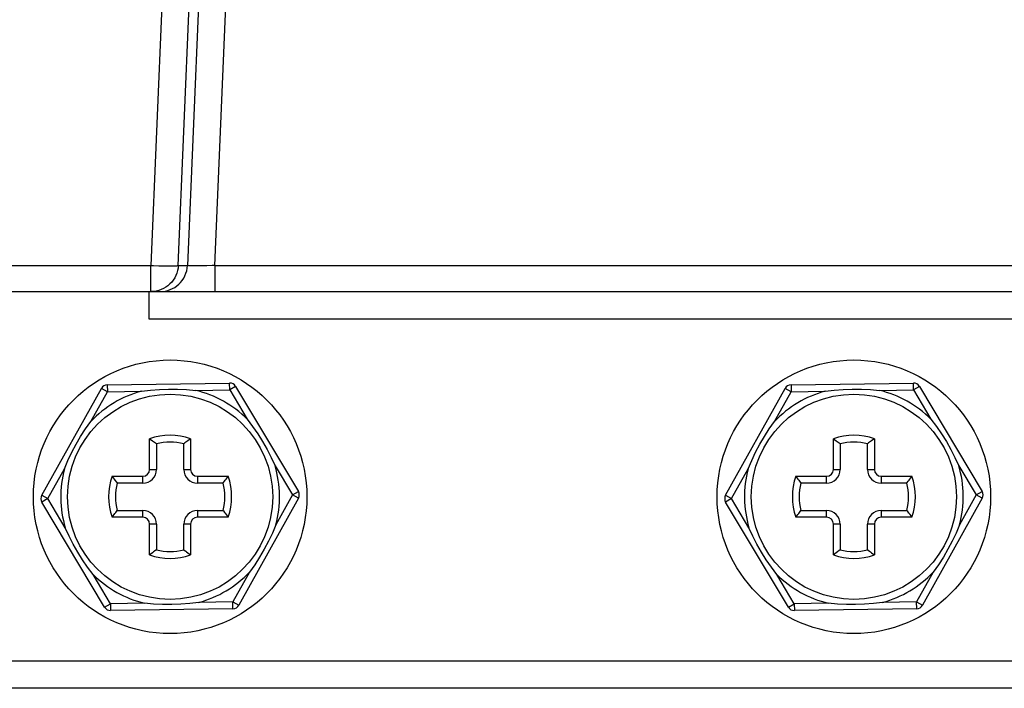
# Model space of a CAD drawing. Header units: millimetres. Extents: x 1 to 1591, y -395 to 1220.
# Tile 18 of 81: x 560 to 632, y 32 to 81. Entities that reach past the tile are written whole.
import ezdxf

# ---------------------------------------------------------------- set-up
doc = ezdxf.new("R2010")
doc.units = ezdxf.units.MM
doc.header["$LTSCALE"] = 65.395
for name, color, linetype in [('____2_12_AM_0', 7, 'CONTINUOUS'), ('____7_11_AM_0', 7, 'CONTINUOUS'), ('MANIFOLD_SOLID_BREP_143102_AM_0', 7, 'CONTINUOUS'), ('MANIFOLD_SOLID_BREP_5753_AM_0', 7, 'CONTINUOUS'), ('VFC5610_90KW_BOTTOM_5_AM_0', 7, 'CONTINUOUS')]:
    doc.layers.add(name, color=color, linetype=linetype)

msp = doc.modelspace()

# ---------------------------------------------------------------- linework, layer by layer
at = {"layer": '____2_12_AM_0', "color": 7}
for centre in [(571.206, 45.969), (621.206, 45.969)]:
    msp.add_circle(centre, 10, dxfattribs=at)
at = {"layer": '____7_11_AM_0', "color": 7}
for p, q in [((566.61, 54.152), (575.558, 54.285)), ((566.61, 54.152), (566.617, 53.652)), ((575.565, 53.785), (575.558, 54.285)), ((575.994, 54.041), (575.565, 53.785)), ((575.994, 54.041), (580.583, 46.358)), ((616.61, 54.152), (625.558, 54.285)), ((616.61, 54.152), (616.617, 53.652)), ((625.565, 53.785), (625.558, 54.285)), ((625.994, 54.041), (625.565, 53.785)), ((625.994, 54.041), (630.583, 46.358)), ((561.822, 46.08), (566.18, 53.896)), ((565.404, 51.477), (566.617, 53.652)), ((566.617, 53.652), (566.18, 53.896)), ((566.617, 53.652), (569.107, 53.689)), ((573.075, 53.748), (575.565, 53.785)), ((575.565, 53.785), (576.842, 51.647)), ((611.822, 46.08), (616.18, 53.896)), ((615.404, 51.477), (616.617, 53.652)), ((616.617, 53.652), (616.18, 53.896)), ((616.617, 53.652), (619.107, 53.689)), ((623.075, 53.748), (625.565, 53.785)), ((625.565, 53.785), (626.842, 51.647)), ((569.706, 47.969), (569.706, 50.212)), ((569.995, 50.002), (570.13, 49.902)), ((570.13, 49.902), (570.206, 49.842)), ((570.206, 49.842), (570.206, 47.969)), ((572.283, 49.902), (572.206, 49.842)), ((572.206, 47.969), (572.206, 49.842)), ((572.706, 50.212), (572.706, 47.969)), ((619.706, 47.969), (619.706, 50.212)), ((619.995, 50.002), (620.13, 49.902)), ((620.13, 49.902), (620.206, 49.842)), ((620.206, 49.842), (620.206, 47.969)), ((622.283, 49.902), (622.206, 49.842)), ((622.206, 47.969), (622.206, 49.842)), ((622.706, 50.212), (622.706, 47.969)), ((562.258, 45.836), (563.471, 48.011)), ((569.706, 47.969), (570.206, 47.969)), ((572.206, 47.969), (572.706, 47.969)), ((578.877, 48.24), (580.154, 46.102)), ((612.258, 45.836), (613.471, 48.011)), ((619.706, 47.969), (620.206, 47.969)), ((622.206, 47.969), (622.706, 47.969)), ((628.877, 48.24), (630.154, 46.102)), ((566.964, 47.469), (569.206, 47.469)), ((567.274, 47.046), (567.333, 46.969)), ((569.206, 46.969), (567.333, 46.969)), ((569.206, 46.969), (569.206, 47.469)), ((573.206, 47.469), (575.449, 47.469)), ((573.206, 47.469), (573.206, 46.969)), ((575.079, 46.969), (573.206, 46.969)), ((616.964, 47.469), (619.206, 47.469)), ((617.274, 47.046), (617.333, 46.969)), ((619.206, 46.969), (617.333, 46.969)), ((619.206, 46.969), (619.206, 47.469)), ((623.206, 47.469), (625.449, 47.469)), ((623.206, 47.469), (623.206, 46.969)), ((625.079, 46.969), (623.206, 46.969)), ((580.154, 46.102), (578.941, 43.927)), ((580.154, 46.102), (580.583, 46.358)), ((580.591, 45.859), (580.154, 46.102)), ((630.154, 46.102), (628.941, 43.927)), ((630.154, 46.102), (630.583, 46.358)), ((630.591, 45.859), (630.154, 46.102)), ((561.822, 46.08), (562.258, 45.836)), ((562.258, 45.836), (561.829, 45.58)), ((566.418, 37.897), (561.829, 45.58)), ((563.535, 43.699), (562.258, 45.836)), ((580.591, 45.859), (576.232, 38.043)), ((611.822, 46.08), (612.258, 45.836)), ((612.258, 45.836), (611.829, 45.58)), ((616.418, 37.897), (611.829, 45.58)), ((613.535, 43.699), (612.258, 45.836)), ((630.591, 45.859), (626.232, 38.043)), ((567.274, 44.893), (567.333, 44.969)), ((567.333, 44.969), (569.206, 44.969)), ((569.206, 44.469), (569.206, 44.969)), ((573.206, 44.969), (575.079, 44.969)), ((573.206, 44.969), (573.206, 44.469)), ((617.173, 44.758), (617.274, 44.893)), ((617.274, 44.893), (617.333, 44.969)), ((617.333, 44.969), (619.206, 44.969)), ((619.206, 44.469), (619.206, 44.969)), ((623.206, 44.969), (625.079, 44.969)), ((623.206, 44.969), (623.206, 44.469)), ((569.206, 44.469), (566.964, 44.469)), ((570.206, 43.969), (569.706, 43.969)), ((569.706, 41.727), (569.706, 43.969)), ((570.206, 43.969), (570.206, 42.096)), ((572.706, 43.969), (572.206, 43.969)), ((572.206, 42.096), (572.206, 43.969)), ((572.706, 43.969), (572.706, 41.727)), ((575.449, 44.469), (573.206, 44.469)), ((619.206, 44.469), (616.964, 44.469)), ((620.206, 43.969), (619.706, 43.969)), ((619.706, 41.727), (619.706, 43.969)), ((620.206, 43.969), (620.206, 42.096)), ((622.706, 43.969), (622.206, 43.969)), ((622.206, 42.096), (622.206, 43.969)), ((622.706, 43.969), (622.706, 41.727)), ((625.449, 44.469), (623.206, 44.469)), ((577.008, 40.461), (575.795, 38.287)), ((627.008, 40.461), (625.795, 38.287)), ((566.847, 38.154), (565.57, 40.291)), ((616.847, 38.154), (615.57, 40.291)), ((569.337, 38.191), (566.847, 38.154)), ((575.795, 38.287), (573.305, 38.25)), ((575.795, 38.287), (576.232, 38.043)), ((575.803, 37.787), (575.795, 38.287)), ((619.337, 38.191), (616.847, 38.154)), ((625.795, 38.287), (623.305, 38.25)), ((625.795, 38.287), (626.232, 38.043)), ((625.803, 37.787), (625.795, 38.287)), ((566.418, 37.897), (566.847, 38.154)), ((566.847, 38.154), (566.855, 37.654)), ((575.803, 37.787), (566.855, 37.654)), ((616.418, 37.897), (616.847, 38.154)), ((616.847, 38.154), (616.855, 37.654)), ((625.803, 37.787), (616.855, 37.654))]:
    msp.add_line(p, q, dxfattribs=at)
for points in [[(569.107, 53.689), (569.766, 53.769), (570.427, 53.82), (571.089, 53.843), (571.752, 53.839), (572.414, 53.808), (573.075, 53.748)], [(619.107, 53.689), (619.766, 53.769), (620.427, 53.82), (621.089, 53.843), (621.752, 53.839), (622.414, 53.808), (623.075, 53.748)], [(563.471, 48.011), (563.732, 48.622), (564.018, 49.219), (564.329, 49.805), (564.664, 50.377), (565.022, 50.935), (565.404, 51.477)], [(576.842, 51.647), (577.24, 51.116), (577.615, 50.57), (577.967, 50.007), (578.295, 49.431), (578.599, 48.842), (578.877, 48.24)], [(613.471, 48.011), (613.732, 48.622), (614.018, 49.219), (614.329, 49.805), (614.664, 50.377), (615.022, 50.935), (615.404, 51.477)], [(626.842, 51.647), (627.24, 51.116), (627.615, 50.57), (627.967, 50.007), (628.295, 49.431), (628.599, 48.842), (628.877, 48.24)], [(569.706, 50.212), (569.811, 50.136), (569.908, 50.066), (569.995, 50.002)], [(572.706, 50.212), (572.602, 50.136), (572.505, 50.067), (572.418, 50.003), (572.283, 49.902)], [(619.706, 50.212), (619.811, 50.136), (619.908, 50.066), (619.995, 50.002)], [(622.706, 50.212), (622.602, 50.136), (622.505, 50.067), (622.418, 50.003), (622.283, 49.902)], [(566.964, 47.469), (567.039, 47.365), (567.108, 47.268), (567.173, 47.181), (567.274, 47.046)], [(575.079, 46.969), (575.087, 46.979), (575.108, 47.006), (575.185, 47.107)], [(575.185, 47.107), (575.238, 47.178), (575.3, 47.263), (575.371, 47.361), (575.449, 47.469)], [(616.964, 47.469), (617.039, 47.365), (617.108, 47.268), (617.173, 47.181), (617.274, 47.046)], [(625.079, 46.969), (625.087, 46.979), (625.108, 47.006), (625.185, 47.107)], [(625.185, 47.107), (625.238, 47.178), (625.3, 47.263), (625.371, 47.361), (625.449, 47.469)], [(566.964, 44.469), (567.04, 44.574), (567.109, 44.671), (567.173, 44.758), (567.229, 44.832), (567.274, 44.893)], [(575.079, 44.969), (575.087, 44.96), (575.108, 44.932)], [(575.108, 44.932), (575.184, 44.831), (575.238, 44.76), (575.3, 44.676), (575.37, 44.577), (575.449, 44.469)], [(616.964, 44.469), (617.04, 44.574), (617.109, 44.671), (617.173, 44.758)], [(625.079, 44.969), (625.087, 44.96), (625.108, 44.932)], [(625.108, 44.932), (625.184, 44.831), (625.238, 44.76), (625.3, 44.676), (625.37, 44.577), (625.449, 44.469)], [(578.941, 43.927), (578.681, 43.317), (578.395, 42.719), (578.084, 42.134), (577.749, 41.561), (577.391, 41.004), (577.008, 40.461)], [(628.941, 43.927), (628.681, 43.317), (628.395, 42.719), (628.084, 42.134), (627.749, 41.561), (627.391, 41.004), (627.008, 40.461)], [(565.57, 40.291), (565.172, 40.822), (564.797, 41.369), (564.446, 41.931), (564.117, 42.507), (563.814, 43.096), (563.535, 43.699)], [(615.57, 40.291), (615.172, 40.822), (614.797, 41.369), (614.446, 41.931), (614.117, 42.507), (613.814, 43.096), (613.535, 43.699)], [(570.169, 42.068), (570.068, 41.991), (569.997, 41.938), (569.912, 41.875), (569.814, 41.805), (569.706, 41.727)], [(570.206, 42.096), (570.197, 42.088), (570.169, 42.068)], [(572.206, 42.096), (572.216, 42.088), (572.243, 42.068), (572.344, 41.991)], [(572.344, 41.991), (572.415, 41.937), (572.5, 41.875), (572.598, 41.805), (572.706, 41.727)], [(620.169, 42.068), (620.068, 41.991), (619.997, 41.938), (619.912, 41.875), (619.814, 41.805), (619.706, 41.727)], [(620.206, 42.096), (620.197, 42.088), (620.169, 42.068)], [(622.206, 42.096), (622.216, 42.088), (622.243, 42.068), (622.344, 41.991)], [(622.344, 41.991), (622.415, 41.937), (622.5, 41.875), (622.598, 41.805), (622.706, 41.727)], [(573.305, 38.25), (572.646, 38.17), (571.986, 38.119), (571.323, 38.095), (570.66, 38.099), (569.998, 38.131), (569.337, 38.191)], [(623.305, 38.25), (622.646, 38.17), (621.986, 38.119), (621.323, 38.095), (620.66, 38.099), (619.998, 38.131), (619.337, 38.191)]]:
    msp.add_lwpolyline(points, dxfattribs=at)
for centre in [(571.206, 45.969), (621.206, 45.969)]:
    msp.add_circle(centre, 7.5, dxfattribs=at)
for centre, radius, start, end in [((566.617, 53.652), 0.5, 90.85052, 150.85052), ((575.565, 53.785), 0.5, 30.85052, 90.85052), ((616.617, 53.652), 0.5, 90.85052, 150.85052), ((625.565, 53.785), 0.5, 30.85052, 90.85052), ((571.206, 45.969), 8, 105.21204, 136.48901), ((571.206, 45.969), 8, 45.21204, 76.48901), ((621.206, 45.969), 8, 105.21204, 136.48901), ((621.206, 45.969), 8, 45.21204, 76.48901), ((571.206, 45.969), 4.5, 70.52878, 109.47122), ((621.206, 45.969), 4.5, 70.52878, 109.47122), ((571.206, 45.969), 4, 75.52249, 104.47751), ((621.206, 45.969), 4, 75.52249, 104.47751), ((571.206, 45.969), 8, 165.21204, 196.48901), ((569.206, 47.969), 1, 270, 360), ((569.206, 47.969), 0.5, 270, 360), ((573.206, 47.969), 1, 180, 270), ((573.206, 47.969), 0.5, 180, 270), ((571.206, 45.969), 8, 345.21204, 16.48901), ((621.206, 45.969), 8, 165.21204, 196.48901), ((619.206, 47.969), 1, 270, 360), ((619.206, 47.969), 0.5, 270, 360), ((623.206, 47.969), 1, 180, 270), ((623.206, 47.969), 0.5, 180, 270), ((621.206, 45.969), 8, 345.21204, 16.48901), ((571.206, 45.969), 4.5, 160.52878, 199.47122), ((571.206, 45.969), 4, 165.52249, 194.47751), ((571.206, 45.969), 4, 345.52249, 14.47751), ((571.206, 45.969), 4.5, 340.52878, 19.47122), ((621.206, 45.969), 4.5, 160.52878, 199.47122), ((621.206, 45.969), 4, 165.52249, 194.47751), ((621.206, 45.969), 4, 345.52249, 14.47751), ((621.206, 45.969), 4.5, 340.52878, 19.47122), ((580.154, 46.102), 0.5, 330.85052, 30.85052), ((630.154, 46.102), 0.5, 330.85052, 30.85052), ((562.258, 45.836), 0.5, 150.85052, 210.85052), ((612.258, 45.836), 0.5, 150.85052, 210.85052), ((569.206, 43.969), 1, 0, 90), ((573.206, 43.969), 1, 90, 180), ((619.206, 43.969), 1, 0, 90), ((623.206, 43.969), 1, 90, 180), ((569.206, 43.969), 0.5, 0, 90), ((573.206, 43.969), 0.5, 90, 180), ((619.206, 43.969), 0.5, 0, 90), ((623.206, 43.969), 0.5, 90, 180), ((571.206, 45.969), 4, 255.52249, 284.47751), ((621.206, 45.969), 4, 255.52249, 284.47751), ((571.206, 45.969), 4.5, 250.52878, 289.47122), ((621.206, 45.969), 4.5, 250.52878, 289.47122), ((571.206, 45.969), 8, 285.21204, 316.48901), ((621.206, 45.969), 8, 285.21204, 316.48901), ((571.206, 45.969), 8, 225.21204, 256.48901), ((621.206, 45.969), 8, 225.21204, 256.48901), ((566.847, 38.154), 0.5, 210.85052, 270.85052), ((575.795, 38.287), 0.5, 270.85052, 330.85052), ((616.847, 38.154), 0.5, 210.85052, 270.85052), ((625.795, 38.287), 0.5, 270.85052, 330.85052)]:
    msp.add_arc(centre, radius, start, end, dxfattribs=at)
at = {"layer": 'MANIFOLD_SOLID_BREP_143102_AM_0', "color": 7}
msp.add_line((508.206, 33.969), (684.206, 33.969), dxfattribs=at)
at = {"layer": 'MANIFOLD_SOLID_BREP_5753_AM_0', "color": 7}
msp.add_line((680.706, 31.969), (511.706, 31.969), dxfattribs=at)
at = {"layer": 'VFC5610_90KW_BOTTOM_5_AM_0', "color": 7}
for p, q in [((572.523, 127.276), (569.808, 62.882)), ((571.805, 62.882), (574.514, 127.141)), ((575.154, 126.471), (572.473, 62.882)), ((574.47, 62.882), (577.151, 126.471)), ((460.667, 62.882), (569.808, 62.882)), ((569.808, 60.969), (569.808, 62.882)), ((571.805, 62.882), (572.473, 62.882)), ((574.47, 62.882), (574.278, 62.874)), ((574.47, 62.882), (731.942, 62.882)), ((574.47, 62.882), (574.47, 60.969)), ((434.206, 60.969), (758.206, 60.969)), ((569.656, 60.969), (569.656, 58.969)), ((569.656, 58.969), (717.856, 58.969))]:
    msp.add_line(p, q, dxfattribs=at)
for points in [[(569.808, 62.882), (569.999, 62.874), (570.374, 62.862)], [(571.805, 62.882), (571.787, 62.692), (571.752, 62.504), (571.699, 62.321), (571.628, 62.144), (571.541, 61.974), (571.439, 61.813), (571.321, 61.663), (571.19, 61.525), (571.046, 61.399), (570.891, 61.288), (570.726, 61.193), (570.552, 61.113), (570.372, 61.051), (570.187, 61.006), (569.998, 60.978), (569.808, 60.969)], [(570.374, 62.862), (570.555, 62.857), (570.729, 62.853), (570.895, 62.85), (571.05, 62.849), (571.194, 62.848), (571.326, 62.849), (571.443, 62.85), (571.546, 62.853), (571.632, 62.857), (571.702, 62.862), (571.754, 62.868), (571.788, 62.874), (571.805, 62.882)], [(570.476, 60.969), (570.666, 60.978), (570.853, 61.005), (571.036, 61.049), (571.212, 61.11), (571.381, 61.186), (571.541, 61.277), (571.694, 61.384), (571.838, 61.505), (571.97, 61.641), (572.09, 61.79), (572.197, 61.952), (572.288, 62.124), (572.362, 62.306), (572.418, 62.495), (572.455, 62.687), (572.473, 62.882)], [(574.278, 62.874), (573.899, 62.862), (573.717, 62.857), (573.542, 62.853), (573.377, 62.85), (573.223, 62.849), (573.081, 62.848), (572.951, 62.849), (572.835, 62.85), (572.732, 62.853), (572.646, 62.857), (572.575, 62.862), (572.523, 62.868), (572.489, 62.874), (572.473, 62.882)]]:
    msp.add_lwpolyline(points, dxfattribs=at)
msp.add_arc((571.706, 61.469), 0.5, 247.5, 270, dxfattribs=at)

doc.saveas('drawing.dxf')
